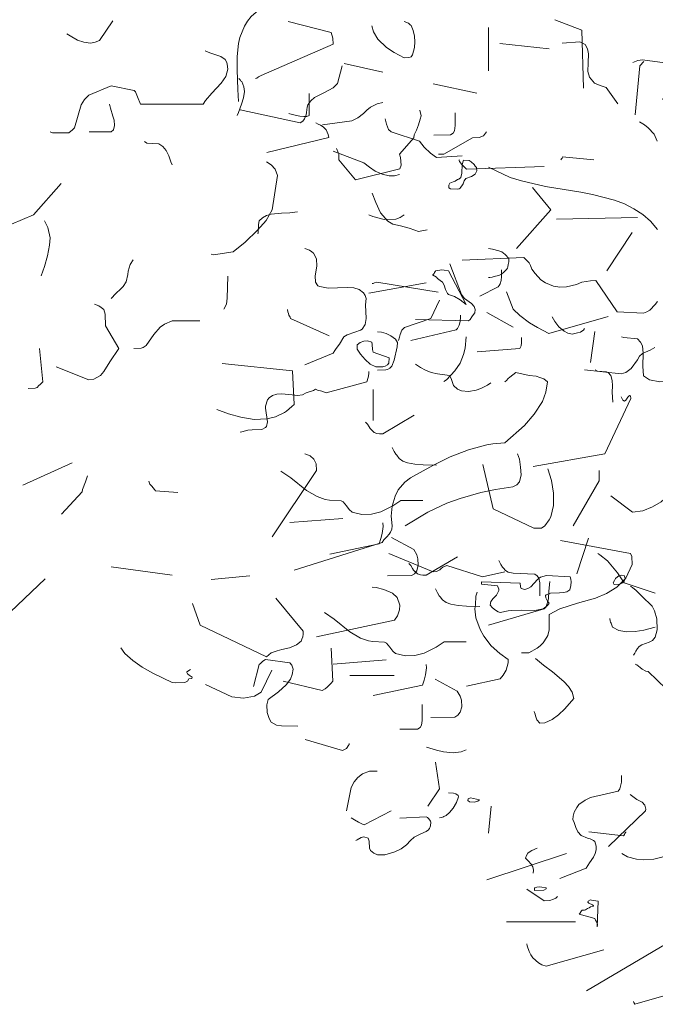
# Model space of a CAD drawing. Header units: metres. Extents: x 180716 to 180809, y 418548 to 418668.
# Tile 61 of 148: x 180797.94 to 180798.457, y 418576.204 to 418577.005. Entities that reach past the tile are written whole.
import ezdxf

# ---------------------------------------------------------------- set-up
doc = ezdxf.new("R2010")
doc.units = ezdxf.units.M
doc.layers.get('0').update_dxf_attribs({"color": 30, "lineweight": 0})
doc.layers.add('B-WE-GR-BOOM-SD', color=253, linetype='Continuous', lineweight=0)

# ---------------------------------------------------------------- blocks, each defined once
blk = doc.blocks.new('SGR-BOOM_S02_G_ZIJ-D')
at = {"flags": 128}
for points in [[(-2.3491, 6.1992), (-2.3513, 6.2381), (-2.3536, 6.3015), (-2.3536, 6.3449), (-2.3491, 6.3872), (-2.3447, 6.4072), (-2.3302, 6.4439), (-2.3202, 6.4606), (-2.308, 6.4761), (-2.2768, 6.5028), (-2.3013, 6.5606), (-2.3091, 6.5662), (-2.3169, 6.5695), (-2.3291, 6.574)], [(-1.3193, 6.465), (-1.2315, 6.4316), (-1.227, 6.2426)], [(-1.9154, 6.445), (-1.9098, 6.4261), (-1.8954, 6.4016), (-1.8676, 6.3749), (-1.8431, 6.3582), (-1.8098, 6.3405), (-1.7953, 6.3416), (-1.7909, 6.3427), (-1.7875, 6.3438), (-1.7831, 6.3505), (-1.7764, 6.3749), (-1.7753, 6.3927), (-1.7764, 6.4116), (-1.7808, 6.4305), (-1.7875, 6.4461), (-1.7909, 6.4483), (-1.7964, 6.4539), (-1.8098, 6.4594)], [(-1.2957, 6.3886), (-1.2389, 6.3931), (-1.2212, 6.3842), (-1.2134, 6.3708), (-1.21, 6.3541), (-1.2111, 6.3252), (-1.2123, 6.2963), (-1.2067, 6.2785), (-1.1911, 6.2585), (-1.1722, 6.2507), (-1.1522, 6.244), (-1.1144, 6.1918)], [(-1.0655, 6.3263), (-1.0499, 6.3319), (-1.0343, 6.3341), (-0.962, 6.3252), (-0.9531, 6.313), (-0.9487, 6.2874), (-0.9498, 6.2685), (-0.9565, 6.2396), (-0.962, 6.2218), (-0.9687, 6.2062), (-0.9209, 6.154), (-0.8486, 6.1929), (-0.7908, 6.1784), (-0.7474, 6.1195), (-0.7385, 6.1161), (-0.7062, 6.1184), (-0.6918, 6.1239), (-0.6751, 6.135), (-0.6417, 6.1929), (-0.6707, 6.293)], [(-2.3436, 6.1714), (-2.1489, 6.1292), (-2.14, 6.1347), (-2.1345, 6.1425), (-2.1289, 6.1558), (-2.1278, 6.1636), (-2.1256, 6.1803), (-2.1234, 6.1881), (-2.1145, 6.2014), (-2.1022, 6.2114), (-2.0722, 6.227), (-2.0411, 6.2437), (-2.0277, 6.257), (-2.0122, 6.3149)], [(-1.058, 6.1558), (-1.0435, 6.3149), (-1.0302, 6.3293)], [(-1.7138, 6.0894), (-1.6593, 6.0906), (-1.6504, 6.0961), (-1.646, 6.1039), (-1.6437, 6.1206), (-1.6437, 6.1617)], [(-2.2568, 6.0324), (-2.0555, 6.0813), (-2.0578, 6.0913), (-2.0644, 6.1069), (-2.0744, 6.1169), (-2.0822, 6.1214), (-2.09, 6.1247), (-2.0978, 6.1292)], [(-1.872, 6.1425), (-1.8698, 6.1336), (-1.8676, 6.1247), (-1.8609, 6.108), (-1.852, 6.1002), (-1.7608, 6.0702), (-1.7453, 6.0502), (-1.7241, 6.0302), (-1.7052, 6.0168), (-1.6218, 6.0224)], [(-1.0446, 6.1325), (-1.028, 6.1225), (-1.0157, 6.1136), (-0.9968, 6.0925), (-0.9868, 6.0702)], [(-2.0411, 6.0368), (-1.941, 5.999), (-1.9232, 5.9846), (-1.9043, 5.9723), (-1.882, 5.9623), (-1.8587, 5.9568), (-1.842, 5.9568), (-1.8253, 5.9612)], [(-1.6652, 5.9268), (-1.6618, 5.9334), (-1.6507, 5.9379), (-1.6441, 5.939), (-1.6363, 5.9445), (-1.6318, 5.9457), (-1.6263, 5.9512), (-1.6229, 5.9657), (-1.6218, 5.9935), (-1.6174, 6.0079), (-1.5985, 6.0068), (-1.5918, 6.0024), (-1.5829, 5.9935), (-1.5796, 5.9879), (-1.5751, 5.9835), (-1.574, 5.9735), (-1.5796, 5.9623), (-1.5907, 5.9546), (-1.6096, 5.9479), (-1.6151, 5.9401), (-1.6185, 5.9312), (-1.6274, 5.9167), (-1.6307, 5.9145), (-1.6374, 5.9134), (-1.6596, 5.9145), (-1.6652, 5.9179), (-1.6652, 5.9268), (-1.6652, 5.9268)], [(-1.6218, 5.6821), (-1.4205, 5.691), (-1.4038, 5.6732), (-1.3994, 5.6654), (-1.3949, 5.6532), (-1.3838, 5.6387), (-1.3649, 5.6187), (-1.3505, 5.6087), (-1.3238, 5.5976), (-1.3038, 5.5942), (-1.2815, 5.5953), (-1.2493, 5.6031), (-1.2315, 5.6109), (-1.2037, 5.6154), (-1.1859, 5.6165), (-1.1169, 5.5142), (-1.0313, 5.5097), (-1.0202, 5.5142), (-1.0102, 5.5197), (-0.9935, 5.5375), (-0.9857, 5.5475)], [(-0.9857, 5.7822), (-1.0079, 5.8089), (-1.0335, 5.8311), (-1.0624, 5.85), (-1.0925, 5.8656), (-1.1258, 5.8778), (-1.197, 5.8956), (-1.2348, 5.9034), (-1.3505, 5.9223), (-1.4283, 5.9401), (-1.465, 5.9512), (-1.5362, 5.9846)], [(-2.2868, 5.7677), (-2.2857, 5.7711), (-2.2846, 5.7989), (-2.2824, 5.81), (-2.2713, 5.82), (-2.2579, 5.8278), (-2.2435, 5.8322), (-2.209, 5.8356), (-2.1823, 5.8367), (-2.1578, 5.84)], [(-1.9254, 5.83), (-1.9121, 5.8244), (-1.8754, 5.8144), (-1.8376, 5.8155), (-1.8231, 5.8211), (-1.8098, 5.83)], [(-1.7728, 5.4889), (-1.6004, 5.4845), (-1.5959, 5.4889), (-1.5904, 5.4978), (-1.5848, 5.5056), (-1.5804, 5.5112), (-1.5792, 5.5223), (-1.5826, 5.5312), (-1.5915, 5.5412), (-1.6137, 5.5579), (-1.6237, 5.5701), (-1.6615, 5.6702)], [(-1.7086, 5.6476), (-1.7019, 5.6487), (-1.6941, 5.6498), (-1.6885, 5.651), (-1.6796, 5.6498), (-1.6663, 5.6476), (-1.6085, 5.5375), (-1.6185, 5.5453), (-1.6274, 5.5531), (-1.6463, 5.5642), (-1.6663, 5.5709), (-1.6696, 5.5742), (-1.6752, 5.5865), (-1.6796, 5.6009), (-1.6852, 5.6109), (-1.693, 5.6165), (-1.7019, 5.6231), (-1.7052, 5.6265), (-1.7175, 5.6343), (-1.7163, 5.6354), (-1.713, 5.6387), (-1.7119, 5.6421), (-1.7097, 5.6454), (-1.7086, 5.6465), (-1.7086, 5.6476), (-1.7086, 5.6476)], [(-1.564, 5.5653), (-1.5039, 5.5953), (-1.5006, 5.5998), (-1.4973, 5.6054), (-1.495, 5.6165), (-1.4939, 5.6287), (-1.4939, 5.651)], [(-1.9254, 5.5753), (-1.7386, 5.6087)], [(-1.4772, 5.5798), (-1.455, 5.5231), (-1.4339, 5.5019), (-1.4027, 5.4786), (-1.376, 5.463), (-1.3393, 5.4441), (-1.1458, 5.4986)], [(-1.8287, 5.4207), (-1.8253, 5.4319), (-1.8231, 5.4408), (-1.8175, 5.4541), (-1.8086, 5.463), (-1.723, 5.493), (-1.6952, 5.552)], [(-2.1901, 5.5219), (-2.189, 5.5142), (-2.1868, 5.5086), (-2.1856, 5.503), (-2.1812, 5.4964), (-2.1801, 5.493), (-2.0544, 5.4363)], [(-1.5414, 5.5123), (-1.4558, 5.4645)], [(-1.329, 5.4978), (-1.3201, 5.4822), (-1.3068, 5.4656), (-1.289, 5.4511), (-1.2779, 5.4444), (-1.2634, 5.4411), (-1.2545, 5.4433), (-1.2456, 5.4455), (-1.2367, 5.4478), (-1.2323, 5.4511), (-1.2267, 5.4544), (-1.2234, 5.46)], [(-1.2037, 5.3496), (-1.1892, 5.4497)], [(-1.9632, 5.3929), (-1.9632, 5.4063), (-1.9532, 5.4141), (-1.941, 5.4185), (-1.9299, 5.4196), (-1.9154, 5.4152), (-1.9143, 5.4074), (-1.9132, 5.3918), (-1.911, 5.3829), (-1.8587, 5.364), (-1.8598, 5.3473), (-1.8642, 5.3418), (-1.872, 5.3373), (-1.8765, 5.3362), (-1.8798, 5.3351), (-1.9021, 5.3351), (-1.921, 5.344), (-1.9376, 5.3585), (-1.9521, 5.3763), (-1.9632, 5.3929), (-1.9632, 5.3929)], [(-1.2234, 5.3254), (-1.1044, 5.3121), (-1.0888, 5.3165), (-1.071, 5.3299), (-1.051, 5.3577), (-1.0443, 5.3699), (-1.0343, 5.3788), (-1.0243, 5.3833), (-1.0176, 5.3866), (-1.0099, 5.3899), (-1.0021, 5.3933), (-0.9943, 5.3977)], [(-1.7728, 5.3443), (-1.7572, 5.3332), (-1.7405, 5.3243), (-1.7227, 5.3165), (-1.7016, 5.3121), (-1.6627, 5.3065), (-1.6571, 5.2976), (-1.6493, 5.2743), (-1.6371, 5.262), (-1.6237, 5.2565), (-1.6004, 5.2543), (-1.5759, 5.2587), (-1.5603, 5.2643), (-1.5392, 5.2754), (-1.5281, 5.2832)], [(-2.3436, 5.1227), (-2.3391, 5.1238), (-2.3191, 5.1294), (-2.3046, 5.1305), (-2.2735, 5.1316), (-2.2613, 5.1372), (-2.2579, 5.1405), (-2.2546, 5.1561), (-2.2613, 5.2006), (-2.2613, 5.2072), (-2.2546, 5.2272), (-2.2501, 5.2339), (-2.239, 5.2417), (-2.2246, 5.2461), (-2.209, 5.2473), (-2.1745, 5.2439), (-2.1578, 5.2417), (-2.1412, 5.2439), (-2.1289, 5.2506), (-2.1056, 5.2584), (-2.0989, 5.2628), (-2.0922, 5.2595), (-2.0778, 5.2562), (-2.0644, 5.2506), (-1.9321, 5.2862), (-1.9276, 5.3006), (-1.9254, 5.3118), (-1.9254, 5.3195)], [(-1.1881, 5.3251), (-1.1814, 5.3207), (-1.1514, 5.3184), (-1.1458, 5.3162), (-1.138, 5.3073), (-1.1336, 5.2906), (-1.1325, 5.2728), (-1.1336, 5.2528), (-1.1314, 5.2206)], [(-1.911, 5.1605), (-1.911, 5.2617)], [(1.1143, 5.2053), (1.1232, 5.1998), (1.1421, 5.1887), (1.1587, 5.1831), (1.1765, 5.1809), (1.1888, 5.1831), (1.1999, 5.1875), (1.2344, 5.2387)], [(1.6058, 5.0886), (1.6091, 5.0897), (1.6136, 5.093), (1.6169, 5.0952), (1.6203, 5.0963), (1.8082, 5.1786), (1.8071, 5.1942), (1.8026, 5.2087), (1.6914, 5.2376)], [(2.213, 5.1086), (2.213, 5.222)], [(2.2419, 5.1798), (2.3709, 5.1664)], [(-1.9366, 5.155), (-1.9332, 5.1517), (-1.9299, 5.1483), (-1.9243, 5.1394), (-1.921, 5.1339), (-1.9077, 5.1217), (-1.8988, 5.1183), (-1.891, 5.1172), (-1.8799, 5.1172), (-1.7776, 5.1773)], [(1.0709, 4.9496), (1.0776, 4.9473), (1.1198, 4.9473), (1.1298, 4.9551), (1.1343, 4.9607), (1.1521, 5.0207), (1.161, 5.0341), (1.1721, 5.0452), (1.2299, 5.0697), (1.29, 5.0574), (1.2933, 5.0541), (1.2989, 5.0407), (1.3066, 5.0218), (1.4701, 5.0218), (1.4757, 5.0318), (1.4924, 5.0508), (1.5168, 5.0763), (1.5291, 5.0941), (1.5335, 5.113), (1.5324, 5.1264), (1.5313, 5.1308), (1.5268, 5.1386), (1.5157, 5.1464), (1.4868, 5.1553), (1.4746, 5.1608)], [(1.8371, 5.1275), (1.9372, 5.1052)], [(1.558, 4.9929), (1.5613, 5.0007), (1.5691, 5.0218), (1.5747, 5.0385), (1.5769, 5.0552), (1.5758, 5.0674), (1.5702, 5.0808), (1.5669, 5.083), (1.5658, 5.0852), (1.5624, 5.0886)], [(-1.8498, 5.0727), (-1.8432, 5.0594), (-1.8376, 5.0505), (-1.8343, 5.0471), (-1.8265, 5.0371), (-1.8143, 5.0282), (-1.7998, 5.0227), (-1.7753, 5.0182), (-1.7486, 5.016), (-1.7053, 5.0149)], [(2.0684, 5.0752), (2.1819, 5.0508)], [(1.6925, 4.9974), (1.7014, 4.9951), (1.7215, 4.9907), (1.7315, 4.9896), (1.7393, 4.9896), (1.7459, 4.9929), (1.7459, 5.0496)], [(1.7804, 4.9685), (1.8571, 4.9785), (1.8727, 4.9862), (1.8872, 4.9974), (1.8961, 5.0063), (1.905, 5.0141), (1.9227, 5.0229), (1.9372, 5.0263)], [(-1.554, 5.0171), (-1.5206, 4.8725), (-1.3883, 4.8102), (-1.3627, 4.8102), (-1.3527, 4.818), (-1.3382, 4.8369), (-1.3327, 4.8469), (-1.3238, 4.8836), (-1.3238, 4.9236), (-1.3304, 4.9648), (-1.3427, 5.0026)], [(1.1732, 4.9496), (1.2299, 4.9496), (1.2366, 4.9551), (1.2388, 4.9662), (1.2377, 4.9807), (1.2344, 4.9907), (1.2288, 5.0118), (1.2255, 5.0218)], [(1.8171, 4.9062), (1.8215, 4.8962), (1.8227, 4.8928), (1.8227, 4.8773), (1.866, 4.825), (1.9817, 4.8539), (1.985, 4.8628), (1.9839, 4.8828), (1.9806, 4.8917), (2.0184, 4.934), (2.0195, 4.9418), (2.0251, 4.954), (2.0306, 4.9685), (2.0351, 4.9829), (2.0373, 4.9918), (2.034, 5.0063)], [(-2.2113, 4.996), (-2.179, 4.9737), (-2.1279, 4.9326), (-2.0934, 4.9126), (-2.0678, 4.9037), (-2.0534, 4.9015), (-2.0155, 4.8992), (-2.0089, 4.8959), (-1.9977, 4.8826), (-1.9889, 4.8703), (-1.98, 4.8625), (-1.9477, 4.8547), (-1.9166, 4.8559), (-1.8865, 4.8636), (-1.8476, 4.8826), (-1.8209, 4.9003), (-1.7498, 4.9003)], [(2.0829, 4.8917), (2.0962, 4.8917), (2.1707, 4.934), (2.1885, 4.9351), (2.1997, 4.9395), (2.2074, 4.9496)], [(1.3167, 4.9251), (1.3233, 4.9206), (1.3545, 4.9184), (1.3645, 4.9117), (1.3734, 4.9017), (1.38, 4.8873), (1.3856, 4.8717), (1.3889, 4.8639)], [(2.1352, 4.8773), (2.1363, 4.8762), (2.1374, 4.8728), (2.1429, 4.865), (2.1552, 4.8528), (2.3576, 4.8595)], [(2.401, 4.8773), (2.4032, 4.8795), (2.4043, 4.8817), (2.4054, 4.885), (2.4866, 4.8773)], [(1.4901, 4.6315), (1.4968, 4.6293), (1.548, 4.6371), (1.5791, 4.6626), (1.6114, 4.6938), (1.6336, 4.7193), (1.6492, 4.7471), (1.6636, 4.8361), (1.657, 4.8528), (1.6469, 4.8639), (1.6347, 4.8717)], [(-2.1824, 4.8281), (-2.01, 4.8414)], [(-2.0522, 4.7257), (-1.8921, 4.7591), (-1.8865, 4.7758), (-1.8821, 4.7925), (-1.8788, 4.8158), (-1.8799, 4.8269)], [(0.9708, 4.7093), (1.0275, 4.7338), (1.0998, 4.815)], [(2.2853, 4.6459), (2.3754, 4.7471), (2.3276, 4.805)], [(-1.8643, 4.6546), (-1.7864, 4.6557), (-1.7764, 4.6612), (-1.7687, 4.6713), (-1.7642, 4.689), (-1.7653, 4.7102), (-1.7687, 4.7235), (-1.7787, 4.7402), (-1.851, 4.7791)], [(-1.2478, 4.6615), (-1.21, 4.7772)], [(1.9094, 4.7905), (1.9194, 4.7661), (1.9316, 4.7394), (1.9506, 4.7171), (1.9639, 4.7093), (1.9839, 4.7049), (2.0062, 4.6993), (2.0206, 4.6938), (2.0306, 4.6904), (2.0529, 4.6949)], [(-1.18, 4.7271), (-1.1733, 4.7227), (-1.1489, 4.7038), (-1.1155, 4.6649), (-1.0944, 4.6315), (-0.9932, 4.5981)], [(1.0475, 4.5748), (1.0564, 4.5992), (1.0642, 4.627), (1.0698, 4.6548), (1.0709, 4.6738), (1.0653, 4.7004), (1.0564, 4.7182)], [(2.3898, 4.7227), (2.6011, 4.7271)], [(-1.7953, 4.6945), (-1.792, 4.6912), (-1.7886, 4.6879), (-1.7831, 4.679), (-1.7797, 4.6734), (-1.7664, 4.6612), (-1.7575, 4.6578), (-1.7497, 4.6567), (-1.7386, 4.6567), (-1.6363, 4.7168)], [(-1.5025, 4.7049), (-1.4958, 4.6915), (-1.4903, 4.6826), (-1.4869, 4.6793), (-1.4803, 4.6726), (-1.4714, 4.6671), (-1.4558, 4.6637), (-1.3846, 4.6604), (-1.3768, 4.6548), (-1.3724, 4.6471), (-1.3691, 4.6315), (-1.3691, 4.5892)], [(2.5211, 4.5881), (2.5867, 4.6882)], [(-1.5584, 4.6356), (-1.4328, 4.6312), (-1.4316, 4.6189), (-1.4294, 4.6134), (-1.4172, 4.61), (-1.4072, 4.6134), (-1.3983, 4.6189), (-1.376, 4.6423), (-1.366, 4.6501), (-1.3471, 4.6556), (-1.2704, 4.6512), (-1.2682, 4.6434), (-1.2671, 4.6356), (-1.2682, 4.6234), (-1.2715, 4.6089), (-1.2804, 4.6022), (-1.2915, 4.6), (-1.3049, 4.5989), (-1.3338, 4.5978), (-1.3482, 4.5933), (-1.3505, 4.5911), (-1.3493, 4.5833), (-1.3438, 4.5722), (-1.3382, 4.5655), (-1.3438, 4.5578), (-1.3582, 4.5478), (-1.3849, 4.5422), (-1.4272, 4.5433), (-1.4606, 4.5422), (-1.4717, 4.5411), (-1.4973, 4.5355), (-1.5039, 4.5377), (-1.5128, 4.5433), (-1.5228, 4.5511), (-1.5306, 4.5589), (-1.5284, 4.5711), (-1.5206, 4.5811), (-1.5095, 4.5922), (-1.5017, 4.6067), (-1.5017, 4.6111), (-1.5062, 4.6223), (-1.5584, 4.6278), (-1.5584, 4.6356), (-1.5584, 4.6356)], [(-1.1258, 4.6401), (-1.1225, 4.6456), (-1.1158, 4.6512), (-1.1114, 4.6545), (-1.1025, 4.6567), (-1.0925, 4.6545), (-1.0913, 4.6445), (-1.0936, 4.6378), (-1.1014, 4.6312), (-1.1091, 4.6278), (-1.1247, 4.6267), (-1.128, 4.6278), (-1.1303, 4.6323), (-1.1258, 4.6401), (-1.1258, 4.6401)], [(1.7348, 4.3435), (1.8082, 4.3735), (1.8127, 4.3802), (1.816, 4.3857), (1.8249, 4.3968), (1.836, 4.4157), (1.8449, 4.4213), (1.8649, 4.428), (1.8794, 4.4335), (1.8838, 4.4358), (1.8916, 4.448), (1.8938, 4.4636), (1.8927, 4.4992), (1.8938, 4.5158), (1.8916, 4.5236), (1.8872, 4.5303), (1.876, 4.5392), (1.8616, 4.5436), (1.8449, 4.5447), (1.8193, 4.5436), (1.7949, 4.5425), (1.7737, 4.547), (1.7682, 4.5492), (1.7626, 4.5581), (1.7615, 4.5748), (1.7659, 4.6004), (1.7648, 4.6193), (1.757, 4.6337), (1.7526, 4.6371), (1.747, 4.6415), (1.7348, 4.6459)], [(2.213, 4.5703), (2.2163, 4.5703), (2.2219, 4.5714), (2.2308, 4.5737), (2.2397, 4.5759), (2.2475, 4.5803), (2.2519, 4.5837), (2.2597, 4.5915), (2.2619, 4.5948), (2.2631, 4.5981), (2.2642, 4.6048), (2.2653, 4.6115), (2.2653, 4.6204), (2.2564, 4.6304), (2.2475, 4.6371), (2.2397, 4.6404), (2.223, 4.6448), (2.213, 4.6459)], [(-1.0635, 4.3965), (-1.0591, 4.4032), (-1.0558, 4.4099), (-1.0502, 4.4187), (-1.0457, 4.4243), (-1.0368, 4.4299), (-1.0124, 4.4388), (-1.0024, 4.4443), (-0.9935, 4.4554), (-0.9868, 4.4788), (-0.9879, 4.5144), (-0.9957, 4.5411), (-1.0035, 4.5555), (-1.0368, 4.5889), (-1.0546, 4.6067), (-1.0669, 4.6167), (-1.0735, 4.6212)], [(1.2299, 4.5158), (1.2421, 4.5292), (1.2555, 4.5414), (1.2611, 4.547), (1.2688, 4.5592), (1.2733, 4.5781), (1.2744, 4.587), (1.2766, 4.5959), (1.28, 4.6048), (1.2877, 4.617)], [(-1.7086, 4.6123), (-1.7063, 4.6078), (-1.7019, 4.5989), (-1.6963, 4.59), (-1.693, 4.5867), (-1.6852, 4.5767), (-1.673, 4.5678), (-1.6585, 4.5622), (-1.634, 4.5578), (-1.6074, 4.5555), (-1.564, 4.5544)], [(1.5235, 4.488), (1.5302, 4.5014), (1.5324, 4.5169), (1.5335, 4.5737)], [(1.9094, 4.5548), (1.9127, 4.5548), (1.9161, 4.557), (1.9216, 4.5581), (2.0818, 4.5325)], [(-2.07, 4.5355), (-2.0377, 4.5133), (-1.9866, 4.4721), (-1.9521, 4.4521), (-1.9265, 4.4432), (-1.9121, 4.441), (-1.8743, 4.4388), (-1.8676, 4.4354), (-1.8565, 4.4221), (-1.8476, 4.4099), (-1.8387, 4.4021), (-1.8064, 4.3943), (-1.7753, 4.3954), (-1.7453, 4.4032), (-1.7063, 4.4221), (-1.6796, 4.4399), (-1.6085, 4.4399)], [(-1.1411, 4.5158), (-1.14, 4.508), (-1.1389, 4.5036), (-1.1366, 4.5003), (-1.1344, 4.4947), (-1.1322, 4.488), (-1.1111, 4.4769), (-1.0855, 4.4725), (-1.0588, 4.4736), (-1.0299, 4.478), (-0.9932, 4.488)], [(1.0865, 4.3379), (1.1721, 4.3045), (1.1854, 4.3056), (1.2021, 4.3157), (1.211, 4.3257), (1.2266, 4.3512), (1.2499, 4.3857), (1.2155, 4.4447), (1.2143, 4.4747), (1.211, 4.4869), (1.2043, 4.4925), (1.1977, 4.4969), (1.1865, 4.5014)], [(2.0106, 4.4068), (2.1285, 4.4346), (2.1318, 4.438), (2.1363, 4.4469), (2.1385, 4.4558), (2.1396, 4.4669), (2.1396, 4.4725)], [(1.2889, 4.3857), (1.3078, 4.3868), (1.3133, 4.3879), (1.3211, 4.3935), (1.3411, 4.4224), (1.3578, 4.4413), (1.3689, 4.4491), (1.3889, 4.458), (1.4612, 4.458)], [(1.9239, 4.329), (1.945, 4.3301), (1.9494, 4.3312), (1.9561, 4.3346), (1.9606, 4.3401), (1.9672, 4.3557), (1.975, 4.3902), (1.9761, 4.4013), (1.9706, 4.4102), (1.9583, 4.4191), (1.9461, 4.4246), (1.9339, 4.428), (1.9239, 4.4291)], [(2.0962, 4.3001), (2.1029, 4.3045), (2.1252, 4.3279), (2.1385, 4.3479), (2.1474, 4.3701), (2.1518, 4.3868), (2.1541, 4.4157)], [(2.183, 4.3768), (2.2942, 4.3857), (2.2975, 4.3924), (2.2986, 4.4002), (2.2986, 4.4146)], [(2.5589, 4.4157), (2.5655, 4.4146), (2.6011, 4.4113), (2.6089, 4.4024), (2.6134, 4.3924), (2.6156, 4.3735), (2.6145, 4.3401), (2.6167, 4.3145), (2.6323, 4.3045), (2.659, 4.299), (2.6901, 4.3001), (2.7335, 4.3034), (2.7757, 4.3001)], [(-1.3869, 4.2133), (-1.3835, 4.2044), (-1.3824, 4.1989), (-1.378, 4.1855), (-1.3691, 4.1755), (-1.3524, 4.1766), (-1.329, 4.1867), (-1.3079, 4.2022), (-1.2868, 4.2222), (-1.2578, 4.2556), (-1.2634, 4.2756), (-1.2756, 4.2945), (-1.2901, 4.3112), (-1.3279, 4.3423), (-1.3568, 4.3635), (-1.3824, 4.3857)], [(1.0142, 4.2812), (1.032, 4.2823), (1.0375, 4.2845), (1.042, 4.289), (1.0453, 4.2923), (1.052, 4.299), (1.0431, 4.3857)], [(-2.3002, 4.2942), (-2.2824, 4.3665), (-2.2779, 4.3698), (-2.2702, 4.3765), (-2.2613, 4.382), (-2.1823, 4.372), (-2.1756, 4.3643), (-2.1734, 4.3576), (-2.1712, 4.3509), (-2.1745, 4.3331), (-2.1801, 4.3187), (-2.1945, 4.2998), (-2.219, 4.2775), (-2.2524, 4.2519), (-2.2568, 4.2353), (-2.2557, 4.2097), (-2.2501, 4.1908), (-2.2435, 4.1785), (-2.2257, 4.1685), (-2.209, 4.1663), (-2.1567, 4.1652)], [(-2.0411, 4.3676), (-1.8687, 4.3809)], [(-1.911, 4.2653), (-1.7508, 4.2986), (-1.7453, 4.3153), (-1.7408, 4.332), (-1.7375, 4.3554), (-1.7386, 4.3665)], [(-1.058, 4.3676), (-1.0524, 4.3654), (-1.0424, 4.3565), (-1.0357, 4.3509), (-1.0235, 4.3442), (-1.0157, 4.3431), (-0.9579, 4.2864)], [(1.5057, 4.2267), (1.5357, 4.2156), (1.568, 4.2067), (1.6025, 4.2011), (1.6358, 4.2022), (1.6581, 4.2078), (1.6814, 4.2189), (1.687, 4.2222), (1.7003, 4.2345), (1.707, 4.24), (1.7026, 4.3279), (1.5191, 4.3468)], [(-1.723, 4.1941), (-1.6452, 4.1952), (-1.6352, 4.2008), (-1.6274, 4.2108), (-1.6229, 4.2286), (-1.624, 4.2497), (-1.6274, 4.2631), (-1.6374, 4.2797), (-1.7097, 4.3187)], [(1.707, 3.8085), (1.9361, 3.8808), (1.9405, 3.8875), (1.9483, 3.8953), (1.9539, 3.902), (1.9572, 3.9075), (1.9606, 3.9153), (1.9617, 3.9242), (1.9594, 3.9487), (1.9617, 3.9754), (1.9695, 4.0009), (1.9772, 4.0176), (1.995, 4.0376), (2.0095, 4.0488), (2.0673, 4.081), (2.1129, 4.1032), (2.1607, 4.1221), (2.2086, 4.1344), (2.2241, 4.1377), (2.2553, 4.1399), (2.3064, 4.1855), (2.332, 4.2145), (2.3531, 4.2478), (2.362, 4.2723), (2.3665, 4.299), (2.3565, 4.3068), (2.3465, 4.3101), (2.3364, 4.3134), (2.3187, 4.3157), (2.2842, 4.3234), (2.2764, 4.3168), (2.2686, 4.3112), (2.2642, 4.3079), (2.2597, 4.3023), (2.2553, 4.299)], [(2.3287, 4.0788), (2.5155, 4.111), (2.5833, 4.2556), (2.5822, 4.2623), (2.58, 4.2634), (2.5755, 4.2589), (2.57, 4.2512), (2.5667, 4.2489), (2.5622, 4.2512), (2.5578, 4.26)], [(-1.8242, 4.1552), (-1.7664, 4.1552), (-1.7586, 4.1607), (-1.7542, 4.1685), (-1.7519, 4.1841), (-1.7519, 4.2364)], [(-2.1323, 4.1218), (-2.011, 4.0862), (-1.9977, 4.0929), (-1.9955, 4.0962), (-1.9921, 4.1018), (-1.9888, 4.1062), (-1.9888, 4.1085)], [(1.6492, 3.8953), (1.7648, 4.0677), (1.7637, 4.0855), (1.7582, 4.0977), (1.7481, 4.1066), (1.7348, 4.111)], [(1.9961, 3.9242), (2.0551, 3.9598), (2.104, 3.9831), (2.1385, 3.9954), (2.193, 4.0109), (2.2308, 4.0187), (2.2764, 4.0254), (2.2864, 4.031), (2.2931, 4.0387), (2.2975, 4.0565), (2.2964, 4.0766), (2.2931, 4.0977), (2.2886, 4.111)], [(2.5311, 4.002), (2.5878, 3.9598), (2.6145, 3.9631), (2.6401, 3.9731), (2.6623, 3.9865), (2.6945, 4.0143), (2.7123, 4.0354), (2.7357, 4.0721), (2.7468, 4.0988), (2.7457, 4.1188), (2.7424, 4.1266)], [(-1.7375, 4.0974), (-1.7052, 4.0873), (-1.6819, 4.0818), (-1.6507, 4.0784), (-1.6251, 4.0818), (-1.6085, 4.0885)], [(0.9997, 4.0298), (1.1287, 4.0877)], [(1.1009, 3.9542), (1.1543, 4.0121), (1.1554, 4.0187), (1.1632, 4.0387), (1.1687, 4.0543)], [(2.4332, 3.9242), (2.501, 4.041), (2.501, 4.0677)], [(-1.733, 3.905), (-1.6952, 3.9617), (-1.7086, 4.0484)], [(1.3278, 4.0399), (1.3289, 4.0376), (1.3311, 4.0321), (1.3356, 4.0276), (1.3433, 4.0187), (1.3456, 4.0154), (1.4034, 4.0109)], [(-1.9977, 3.8894), (-1.9832, 3.9661), (-1.9732, 3.9839), (-1.961, 3.9984), (-1.9454, 4.0106), (-1.9232, 4.0184), (-1.8976, 4.0184)], [(-1.3038, 3.6692), (-1.2181, 3.7026), (-1.207, 3.7204), (-1.1937, 3.7393), (-1.1881, 3.7504), (-1.1848, 3.7626), (-1.1848, 3.7748), (-1.1892, 3.7904), (-1.1937, 3.7937), (-1.2048, 3.7982), (-1.2137, 3.8004), (-1.2337, 3.8093), (-1.2448, 3.8216), (-1.2515, 3.836), (-1.257, 3.8516), (-1.2615, 3.8616), (-1.2604, 3.8727), (-1.257, 3.8849), (-1.2481, 3.9005), (-1.2415, 3.9105), (-1.2215, 3.925), (-1.2037, 3.9328), (-1.1136, 3.9539), (-1.108, 3.9617), (-1.1025, 3.9828), (-1.1025, 4.005)], [(-1.6952, 3.8671), (-1.6885, 3.8683), (-1.6852, 3.8694), (-1.6819, 3.8705), (-1.6808, 3.8716), (-1.673, 3.8749), (-1.663, 3.8838), (-1.6507, 3.8983), (-1.6396, 3.9172), (-1.6329, 3.935), (-1.634, 3.9394), (-1.6418, 3.945), (-1.6496, 3.9472), (-1.6663, 3.9483)], [(-1.6018, 3.9283), (-1.594, 3.9316), (-1.5651, 3.9261), (-1.5707, 3.9216), (-1.5818, 3.9183), (-1.5973, 3.9194), (-1.6029, 3.9239), (-1.6018, 3.9283), (-1.6018, 3.9283)], [(-1.1447, 3.7737), (-1.0246, 3.8894), (-1.0235, 3.895), (-1.0268, 3.9083), (-1.0357, 3.9183), (-1.0524, 3.9272), (-1.0658, 3.9361), (-1.0747, 3.9428)], [(-1.5362, 3.8171), (-1.5273, 3.905)], [(-1.9832, 3.8671), (-1.9777, 3.8638), (-1.9721, 3.8605), (-1.9588, 3.8527), (-1.9477, 3.8471), (-1.9399, 3.8438), (-1.852, 3.8894)], [(2.2986, 3.5928), (2.3175, 3.5928), (2.3398, 3.605), (2.3476, 3.6117), (2.3554, 3.6195), (2.3643, 3.6339), (2.3676, 3.6384), (2.3709, 3.6528), (2.3709, 3.6929), (2.3987, 3.7073), (2.4443, 3.7229), (2.491, 3.7351), (2.5199, 3.7474), (2.5466, 3.7641), (2.57, 3.7874), (2.5867, 3.823), (2.5856, 3.8441), (2.5822, 3.8519), (2.3998, 3.8853)], [(-1.9677, 3.7937), (-1.9632, 3.7949), (-1.9499, 3.8026), (-1.941, 3.8049), (-1.9276, 3.8004), (-1.9243, 3.7915), (-1.9232, 3.7682), (-1.9199, 3.7604), (-1.9087, 3.7515), (-1.8965, 3.747), (-1.8731, 3.747), (-1.8409, 3.7559), (-1.8198, 3.7659), (-1.8031, 3.7793), (-1.7897, 3.7937), (-1.7775, 3.8038), (-1.7564, 3.8149), (-1.7386, 3.8227), (-1.7341, 3.826), (-1.7319, 3.8271), (-1.7275, 3.8327), (-1.7241, 3.8405), (-1.723, 3.8527), (-1.7241, 3.856), (-1.7297, 3.8638), (-1.7341, 3.8683), (-1.7386, 3.8705), (-1.8242, 3.866)], [(1.9528, 3.8519), (2.0684, 3.8041), (2.0773, 3.8052), (2.0862, 3.8097), (2.0896, 3.813), (2.094, 3.8163), (2.104, 3.8208), (2.1974, 3.7907), (2.2553, 3.8041)], [(-1.2089, 3.8219), (-1.0966, 3.8085), (-1.0955, 3.8097), (-1.0933, 3.813), (-1.0921, 3.8163), (-1.0899, 3.8197), (-1.0888, 3.8208), (-1.0888, 3.8219)], [(1.2299, 3.8174), (1.3889, 3.7952)], [(0.6588, 3.4064), (1.0579, 3.7861)], [(1.4901, 3.7841), (1.5913, 3.7941)], [(2.213, 3.6651), (2.3576, 3.7073), (2.3631, 3.7129), (2.3687, 3.734), (2.3698, 3.754), (2.372, 3.7785)], [(-1.5414, 3.6651), (-1.2823, 3.7507)], [(-1.3905, 3.687), (-1.3894, 3.697), (-1.3916, 3.707), (-1.3972, 3.7159), (-1.4061, 3.727), (-1.415, 3.7359), (-1.4116, 3.7448), (-1.4072, 3.7515), (-1.4005, 3.7571), (-1.3949, 3.7604), (-1.3772, 3.7682)], [(-1.1014, 3.7504), (-1.0836, 3.7404), (-1.0535, 3.7326), (-1.0313, 3.7304), (-0.9979, 3.7326), (-0.9668, 3.7404), (-0.9423, 3.7548)], [(1.7648, 3.6351), (1.9683, 3.6784), (1.9761, 3.6895), (1.9806, 3.7051), (1.9817, 3.7173), (1.975, 3.7374), (1.9628, 3.7485), (1.9405, 3.7585), (1.9205, 3.7629), (1.9094, 3.7641)], [(2.1552, 3.506), (2.243, 3.525), (2.2508, 3.535), (2.2586, 3.5483), (2.2642, 3.5672), (2.2642, 3.5761), (2.2419, 3.5917), (2.2197, 3.6117), (2.2008, 3.6362), (2.1908, 3.654), (2.1796, 3.684), (2.1774, 3.7073), (2.1785, 3.7185), (2.1796, 3.7407), (2.183, 3.7507)], [(1.4423, 3.7218), (1.4623, 3.6651), (1.6347, 3.5828), (1.6469, 3.5928), (1.6625, 3.5984), (1.6748, 3.6017), (1.6948, 3.6061), (1.7126, 3.6139), (1.7248, 3.6239), (1.727, 3.6284), (1.7292, 3.6351), (1.7304, 3.6417), (1.7304, 3.6495), (1.6592, 3.7351)], [(-1.386, 3.6392), (-1.3838, 3.6392), (-1.3783, 3.6414), (-1.3694, 3.6425), (-1.3616, 3.6414), (-1.3482, 3.6392), (-1.3482, 3.6358), (-1.356, 3.6314), (-1.386, 3.6303), (-1.386, 3.6392), (-1.386, 3.6392)], [(-1.4113, 3.6351), (-1.3546, 3.5972), (-1.3357, 3.5984), (-1.3246, 3.6017), (-1.3168, 3.605), (-1.3112, 3.6106)], [(-1.217, 3.3033), (-0.9579, 3.4568), (-0.8511, 3.6025), (-0.8567, 3.6125), (-0.8645, 3.6214), (-0.8767, 3.628), (-0.8856, 3.6303)], [(-1.2315, 3.5669), (-1.2237, 3.5669), (-1.2203, 3.568), (-1.2137, 3.5713), (-1.2081, 3.5736), (-1.2037, 3.5769), (-1.1948, 3.578), (-1.1937, 3.5802), (-1.197, 3.5836), (-1.2092, 3.5891), (-1.2126, 3.5925), (-1.2114, 3.5958), (-1.2037, 3.6002), (-1.2003, 3.5991), (-1.1792, 3.5958), (-1.1825, 3.5124), (-1.1814, 3.5202), (-1.1825, 3.5257), (-1.187, 3.5335), (-1.1892, 3.5391), (-1.2404, 3.5535), (-1.2381, 3.5558), (-1.2348, 3.5613), (-1.2326, 3.5647), (-1.2315, 3.5658), (-1.2315, 3.5669), (-1.2315, 3.5669)], [(1.2555, 3.6061), (1.2655, 3.5917), (1.2866, 3.5728), (1.3111, 3.5561), (1.34, 3.5394), (1.3889, 3.5161), (1.3978, 3.5149), (1.4223, 3.5161), (1.429, 3.5194), (1.4323, 3.525), (1.4401, 3.5261), (1.4412, 3.5294), (1.4334, 3.535), (1.429, 3.5383), (1.4268, 3.5416), (1.4268, 3.5439), (1.4368, 3.5494)], [(1.6781, 3.5194), (1.7793, 3.4949), (1.7871, 3.4994), (1.7926, 3.5038), (1.796, 3.5072), (1.7993, 3.5105), (1.8026, 3.5138), (1.8071, 3.5194), (1.8026, 3.605)], [(1.4757, 3.5105), (1.5446, 3.4782), (1.5747, 3.4749), (1.6036, 3.4805), (1.6203, 3.4905), (1.6481, 3.5483)], [(-1.4772, 3.528), (-1.2526, 3.528)], [(1.8516, 3.5339), (1.9672, 3.5339)], [(-1.4105, 3.4568), (-1.4094, 3.4501), (-1.4038, 3.4323), (-1.3983, 3.4212), (-1.3916, 3.4112), (-1.3727, 3.3945), (-1.3616, 3.3889), (-1.3482, 3.3845), (-1.1603, 3.4368)], [(-1.0635, 3.2688), (-1.0624, 3.2655), (-1.0591, 3.2599), (-0.7599, 3.3456), (-0.7566, 3.3567), (-0.7577, 3.3745), (-0.761, 3.3845), (-0.9301, 3.4134)]]:
    blk.add_lwpolyline(points, dxfattribs=at)

msp = doc.modelspace()

# ---------------------------------------------------------------- block references
at = {"layer": 'B-WE-GR-BOOM-SD'}
for p, xscale, yscale, zscale in [((180797.62979, 418575.36695), 0.3125, 0.3125, 0.3125), ((180798.70518, 418575.38878), 0.25, 0.25, 0.25)]:
    msp.add_blockref('SGR-BOOM_S02_G_ZIJ-D', p, dxfattribs=dict(at, xscale=xscale, yscale=yscale, zscale=zscale))

doc.saveas('drawing.dxf')
